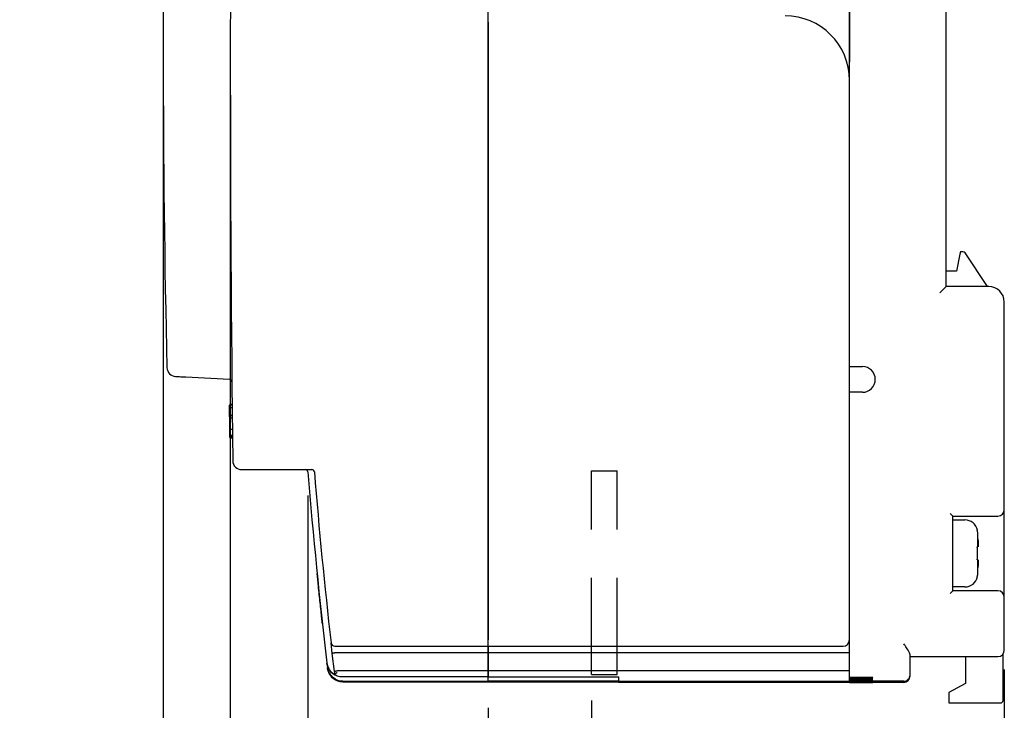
# Model space of a CAD drawing. Extents: x 2148 to 5237, y -907 to 1442.
# Tile 25 of 28: x 4794 to 4871, y 1238 to 1292. Entities that reach past the tile are written whole.
import ezdxf

# ---------------------------------------------------------------- set-up
doc = ezdxf.new("R2010")
doc.units = 0
doc.header["$LTSCALE"] = 3
doc.header["$MEASUREMENT"] = 0
doc.linetypes.add('HIDDEN', pattern=[0.375, 0.25, -0.125])
doc.layers.get('0').update_dxf_attribs({"linetype": 'CONTINUOUS'})
doc.layers.get('Defpoints').update_dxf_attribs({"linetype": 'CONTINUOUS'})
doc.layers.add('di', color=3, linetype='CONTINUOUS')
doc.styles.add('KIM', font='ROMANS.shx', dxfattribs={"height": 5, "bigfont": 'GSG1.shx'})
doc.styles.get("Standard").update_dxf_attribs({"font": 'romans.shx', "height": 3, "bigfont": 'ghs.shx'})
doc.dimstyles.new('STANDARD$0', dxfattribs={"dimtxt": 5, "dimasz": 5, "dimexe": 1, "dimexo": 2, "dimgap": 2, "dimtad": 1, "dimdec": 4, "dimzin": 12, "dimdsep": 46, "dimtxsty": 'KIM', "dimcen": -1, "dimdle": 0.1, "dimadec": 0, "dimazin": 0, "dimtfac": 1, "dimtdec": 4, "dimtmove": 0, "dimatfit": 3, "dimfxl": 0, "dimtolj": 1, "dimtzin": 0, "dimarcsym": 0})

# ---------------------------------------------------------------- blocks, each defined once
blk = doc.blocks.new('*D136')
at = {"layer": 'Defpoints', "color": 0}
for p in [(4870.673, 1243.237), (4838.673, 1240.837), (4870.673, 1227.21)]:
    blk.add_point(p, dxfattribs=at)
at = {"layer": 'di'}
for p, q in [((4870.673, 1241.237), (4870.673, 1225.21)), ((4838.673, 1238.837), (4838.673, 1225.21)), ((4841.473, 1227.21), (4867.873, 1227.21))]:
    blk.add_line(p, q, dxfattribs=at)
for points in [[(4841.473, 1227.677), (4841.473, 1226.744), (4838.673, 1227.21)], [(4867.873, 1227.677), (4867.873, 1226.744), (4870.673, 1227.21)]]:
    blk.add_solid(points, dxfattribs=at)
at = {"layer": 'di', "insert": (4854.931, 1230.71), "char_height": 3, "attachment_point": 5}
blk.add_mtext('\\A1;32', dxfattribs=at)
blk = doc.blocks.new('*D137')
at = {"layer": 'Defpoints', "color": 0}
for p in [(4816.673, 1256.737), (4870.673, 1242.737), (4870.673, 1211.21)]:
    blk.add_point(p, dxfattribs=at)
at = {"layer": 'di'}
for p, q in [((4816.673, 1254.737), (4816.673, 1209.21)), ((4870.673, 1240.737), (4870.673, 1209.21)), ((4819.473, 1211.21), (4867.873, 1211.21))]:
    blk.add_line(p, q, dxfattribs=at)
for points in [[(4819.473, 1211.677), (4819.473, 1210.744), (4816.673, 1211.21)], [(4867.873, 1211.677), (4867.873, 1210.744), (4870.673, 1211.21)]]:
    blk.add_solid(points, dxfattribs=at)
at = {"layer": 'di', "insert": (4843.742, 1214.71), "char_height": 3, "attachment_point": 5}
blk.add_mtext('\\A1;54', dxfattribs=at)
blk = doc.blocks.new('*D138')
at = {"layer": 'Defpoints', "color": 0}
for p in [(4805.473, 1288.737), (4870.673, 1242.237), (4870.673, 1195.21)]:
    blk.add_point(p, dxfattribs=at)
at = {"layer": 'di'}
for p, q in [((4805.473, 1286.737), (4805.473, 1193.21)), ((4870.673, 1240.237), (4870.673, 1193.21)), ((4808.273, 1195.21), (4867.873, 1195.21))]:
    blk.add_line(p, q, dxfattribs=at)
for points in [[(4808.273, 1195.677), (4808.273, 1194.744), (4805.473, 1195.21)], [(4867.873, 1195.677), (4867.873, 1194.744), (4870.673, 1195.21)]]:
    blk.add_solid(points, dxfattribs=at)
at = {"layer": 'di', "insert": (4835.752, 1198.71), "char_height": 3, "attachment_point": 5}
blk.add_mtext('\\A1;65.2', dxfattribs=at)
blk = doc.blocks.new('*D139')
at = {"layer": 'Defpoints', "color": 0}
for p in [(4810.673, 1288.737), (4870.673, 1241.737), (4870.673, 1203.21)]:
    blk.add_point(p, dxfattribs=at)
at = {"layer": 'di'}
for p, q in [((4810.673, 1286.737), (4810.673, 1201.21)), ((4870.673, 1239.737), (4870.673, 1201.21)), ((4813.473, 1203.21), (4867.873, 1203.21))]:
    blk.add_line(p, q, dxfattribs=at)
for points in [[(4813.473, 1203.677), (4813.473, 1202.744), (4810.673, 1203.21)], [(4867.873, 1203.677), (4867.873, 1202.744), (4870.673, 1203.21)]]:
    blk.add_solid(points, dxfattribs=at)
at = {"layer": 'di', "insert": (4839.423, 1206.71), "char_height": 3, "attachment_point": 5}
blk.add_mtext('\\A1;60', dxfattribs=at)
blk = doc.blocks.new('*D140')
at = {"layer": 'Defpoints', "color": 0}
for p in [(4830.673, 1240.253), (4870.673, 1240.253), (4870.673, 1219.21)]:
    blk.add_point(p, dxfattribs=at)
at = {"layer": 'di'}
for p, q in [((4830.673, 1238.253), (4830.673, 1217.21)), ((4870.673, 1238.253), (4870.673, 1217.21)), ((4833.473, 1219.21), (4867.873, 1219.21))]:
    blk.add_line(p, q, dxfattribs=at)
for points in [[(4833.473, 1219.677), (4833.473, 1218.744), (4830.673, 1219.21)], [(4867.873, 1219.677), (4867.873, 1218.744), (4870.673, 1219.21)]]:
    blk.add_solid(points, dxfattribs=at)
at = {"layer": 'di', "insert": (4850.211, 1222.71), "char_height": 3, "attachment_point": 5}
blk.add_mtext('\\A1;40', dxfattribs=at)
blk = doc.blocks.new('*D141')
at = {"layer": 'Defpoints', "color": 0}
for p in [(4791.771, 1298.537), (4870.673, 1235.757), (4870.673, 1187.21)]:
    blk.add_point(p, dxfattribs=at)
at = {"layer": 'di'}
for p, q in [((4791.771, 1296.537), (4791.771, 1185.21)), ((4870.673, 1233.757), (4870.673, 1185.21)), ((4794.571, 1187.21), (4867.873, 1187.21))]:
    blk.add_line(p, q, dxfattribs=at)
for points in [[(4794.571, 1187.677), (4794.571, 1186.744), (4791.771, 1187.21)], [(4867.873, 1187.677), (4867.873, 1186.744), (4870.673, 1187.21)]]:
    blk.add_solid(points, dxfattribs=at)
at = {"layer": 'di', "insert": (4831.659, 1190.71), "char_height": 3, "attachment_point": 5}
blk.add_mtext('\\A1;79', dxfattribs=at)

msp = doc.modelspace()

# ---------------------------------------------------------------- linework, layer by layer
for p, q in [((4830.673, 1243.337), (4830.673, 1334.137)), ((4858.673, 1286.937), (4858.673, 1299.237)), ((4858.673, 1299.237), (4858.673, 1288.365)), ((4866.173, 1270.937), (4866.173, 1299.237)), ((4830.673, 1291.437), (4830.673, 1243.537)), ((4858.673, 1243.537), (4858.673, 1286.937)), ((4867.233, 1273.437), (4866.973, 1272.137)), ((4867.273, 1273.637), (4867.233, 1273.437)), ((4867.466, 1273.637), (4867.273, 1273.637)), ((4869.373, 1270.937), (4867.633, 1273.548)), ((4866.973, 1272.137), (4866.173, 1272.137)), ((4865.673, 1270.437), (4866.173, 1270.937)), ((4869.473, 1270.937), (4866.173, 1270.937)), ((4870.673, 1253.637), (4870.673, 1269.737)), ((4858.673, 1264.737), (4859.673, 1264.737)), ((4807.228, 1263.924), (4810.606, 1263.747)), ((4859.673, 1262.737), (4858.673, 1262.737)), ((4810.813, 1261.801), (4810.613, 1261.801)), ((4810.814, 1261.737), (4810.614, 1261.737)), ((4810.615, 1261.641), (4810.614, 1261.737)), ((4810.816, 1261.528), (4810.616, 1261.528)), ((4810.822, 1260.936), (4810.622, 1260.936)), ((4810.624, 1260.748), (4810.622, 1260.9)), ((4810.822, 1260.899), (4810.622, 1260.899)), ((4810.624, 1260.72), (4810.622, 1260.899)), ((4810.824, 1260.72), (4810.624, 1260.72)), ((4810.626, 1260.524), (4810.624, 1260.72)), ((4810.628, 1260.375), (4810.625, 1260.622)), ((4810.629, 1260.263), (4810.626, 1260.524)), ((4810.631, 1260.123), (4810.628, 1260.375)), ((4810.634, 1259.853), (4810.629, 1260.263)), ((4810.637, 1259.528), (4810.633, 1259.91)), ((4810.637, 1259.531), (4810.634, 1259.868)), ((4810.834, 1259.853), (4810.634, 1259.853)), ((4810.839, 1259.373), (4810.639, 1259.373)), ((4810.84, 1259.301), (4810.64, 1259.301)), ((4810.641, 1259.237), (4810.64, 1259.301)), ((4810.841, 1259.237), (4810.641, 1259.237)), ((4810.841, 1259.173), (4810.641, 1259.173)), ((4811.562, 1256.737), (4816.99, 1256.737)), ((4866.673, 1253.137), (4866.473, 1253.337)), ((4870.673, 1246.837), (4870.673, 1253.637)), ((4866.673, 1247.337), (4866.673, 1253.137)), ((4866.673, 1253.137), (4870.173, 1253.137)), ((4866.673, 1252.837), (4867.615, 1252.837)), ((4868.579, 1252.037), (4868.595, 1252.037)), ((4868.614, 1250.737), (4868.614, 1251.807)), ((4868.614, 1248.667), (4868.614, 1249.737)), ((4866.473, 1247.137), (4866.673, 1247.337)), ((4867.615, 1247.637), (4866.673, 1247.637)), ((4870.173, 1247.337), (4866.673, 1247.337)), ((4870.673, 1243.237), (4870.673, 1246.837)), ((4858.673, 1242.537), (4858.673, 1243.537)), ((4858.673, 1242.537), (4858.673, 1243.537)), ((4818.579, 1242.473), (4818.483, 1243.303)), ((4819.184, 1243.037), (4830.673, 1243.037)), ((4830.673, 1243.037), (4830.673, 1243.337)), ((4830.673, 1243.037), (4830.673, 1242.537)), ((4830.673, 1243.037), (4858.173, 1243.037)), ((4830.673, 1242.537), (4830.673, 1243.037)), ((4870.673, 1242.737), (4870.673, 1243.237)), ((4818.745, 1241.072), (4818.579, 1242.473)), ((4818.782, 1242.537), (4818.773, 1242.536)), ((4830.673, 1242.537), (4818.782, 1242.537)), ((4830.673, 1242.537), (4830.673, 1241.137)), ((4858.673, 1242.537), (4830.673, 1242.537)), ((4830.673, 1241.137), (4830.673, 1242.537)), ((4858.673, 1241.137), (4858.673, 1242.537)), ((4863.373, 1241.223), (4863.373, 1242.371)), ((4863.373, 1242.237), (4870.173, 1242.237)), ((4867.673, 1242.237), (4867.673, 1240.137)), ((4870.573, 1238.837), (4870.573, 1242.437)), ((4818.165, 1241.712), (4818.202, 1241.401)), ((4818.204, 1241.388), (4818.211, 1241.327)), ((4818.939, 1241.136), (4818.948, 1241.137)), ((4830.673, 1241.137), (4818.948, 1241.137)), ((4830.673, 1241.137), (4830.673, 1240.931)), ((4858.673, 1241.137), (4830.673, 1241.137)), ((4830.673, 1240.931), (4830.673, 1241.137)), ((4858.673, 1240.931), (4858.673, 1241.137)), ((4863.373, 1240.825), (4863.373, 1241.223)), ((4818.768, 1240.881), (4818.768, 1240.881)), ((4818.822, 1240.433), (4818.822, 1240.433)), ((4830.673, 1240.653), (4819.357, 1240.653)), ((4819.357, 1240.653), (4819.357, 1240.653)), ((4830.673, 1240.732), (4830.673, 1240.931)), ((4830.673, 1240.931), (4830.673, 1240.732)), ((4830.673, 1240.653), (4830.673, 1240.732)), ((4830.673, 1240.732), (4830.673, 1240.66)), ((4830.673, 1240.66), (4840.773, 1240.66)), ((4830.673, 1240.653), (4830.673, 1240.653)), ((4830.673, 1240.543), (4830.673, 1240.653)), ((4830.673, 1240.343), (4830.673, 1240.543)), ((4830.673, 1240.309), (4830.673, 1240.343)), ((4840.773, 1240.34), (4830.673, 1240.34)), ((4830.673, 1240.34), (4830.673, 1240.309)), ((4840.773, 1240.66), (4840.773, 1240.34)), ((4858.673, 1240.732), (4858.673, 1240.931)), ((4858.673, 1240.309), (4858.673, 1240.732)), ((4858.673, 1240.636), (4859.973, 1240.636)), ((4859.973, 1240.597), (4858.673, 1240.597)), ((4858.673, 1240.563), (4859.773, 1240.563)), ((4859.773, 1240.528), (4858.673, 1240.528)), ((4858.673, 1240.497), (4859.773, 1240.497)), ((4859.773, 1240.465), (4858.673, 1240.465)), ((4858.673, 1240.438), (4859.773, 1240.438)), ((4859.773, 1240.411), (4858.673, 1240.411)), ((4858.673, 1240.387), (4859.773, 1240.387)), ((4859.773, 1240.363), (4858.673, 1240.363)), ((4862.873, 1240.325), (4858.673, 1240.325)), ((4860.473, 1240.624), (4860.473, 1240.609)), ((4860.473, 1240.547), (4860.473, 1240.543)), ((4860.473, 1240.483), (4860.473, 1240.479)), ((4860.473, 1240.426), (4860.473, 1240.422)), ((4860.473, 1240.376), (4860.473, 1240.373)), ((4863.373, 1240.776), (4863.373, 1240.825)), ((4863.373, 1240.737), (4863.373, 1240.776)), ((4830.673, 1240.309), (4819.398, 1240.309)), ((4830.673, 1240.262), (4819.403, 1240.262)), ((4830.673, 1240.284), (4830.673, 1240.309)), ((4858.673, 1240.309), (4830.673, 1240.309)), ((4830.673, 1240.309), (4830.673, 1240.284)), ((4830.673, 1240.262), (4830.673, 1240.284)), ((4830.673, 1240.284), (4830.673, 1240.264)), ((4830.673, 1240.264), (4840.773, 1240.264)), ((4840.773, 1240.264), (4840.773, 1240.237)), ((4858.673, 1240.237), (4840.773, 1240.237)), ((4858.673, 1240.284), (4858.673, 1240.309)), ((4858.673, 1240.237), (4858.673, 1240.284)), ((4858.673, 1240.256), (4859.973, 1240.256)), ((4859.973, 1240.248), (4858.673, 1240.248)), ((4858.673, 1240.243), (4859.773, 1240.243)), ((4859.773, 1240.239), (4858.673, 1240.239)), ((4858.673, 1240.237), (4859.773, 1240.237)), ((4860.473, 1240.253), (4860.473, 1240.25)), ((4860.473, 1240.241), (4860.473, 1240.24)), ((4862.873, 1240.237), (4860.473, 1240.237)), ((4860.473, 1240.237), (4860.473, 1240.237)), ((4867.673, 1240.137), (4866.373, 1239.437)), ((4866.373, 1239.437), (4866.373, 1238.837)), ((4866.373, 1238.837), (4866.373, 1238.637)), ((4866.373, 1238.637), (4870.373, 1238.637))]:
    msp.add_line(p, q)
at = {"linetype": 'HIDDEN', "ltscale": 10}
for p, q in [((4838.673, 1240.837), (4838.673, 1256.637)), ((4838.673, 1256.637), (4840.673, 1256.637)), ((4840.673, 1240.837), (4840.673, 1256.637)), ((4838.673, 1240.837), (4840.673, 1240.837))]:
    msp.add_line(p, q, dxfattribs=at)
at = {"flags": 128}
for points in [[(4810.633, 1259.91), (4810.633, 1259.934), (4810.633, 1259.958), (4810.632, 1259.982), (4810.632, 1260.006), (4810.632, 1260.03), (4810.632, 1260.054), (4810.631, 1260.078), (4810.631, 1260.102)], [(4810.64, 1259.301), (4810.639, 1259.377), (4810.638, 1259.453), (4810.637, 1259.529), (4810.637, 1259.605), (4810.636, 1259.682), (4810.635, 1259.758), (4810.634, 1259.834), (4810.633, 1259.91)], [(4810.64, 1259.301), (4810.64, 1259.341), (4810.639, 1259.373)], [(4818.745, 1241.072), (4818.748, 1241.048), (4818.751, 1241.024), (4818.754, 1241), (4818.757, 1240.976), (4818.759, 1240.952), (4818.762, 1240.928), (4818.765, 1240.905), (4818.768, 1240.881)]]:
    msp.add_lwpolyline(points, dxfattribs=at)
for centre, radius, start, end in [((7410.673, 1288.737), 2600, 179.310045, 180.689955), ((5805.673, 1288.737), 1000.2, 178.619947, 181.380053), ((4853.673, 1286.937), 5, 0, 90), ((4867.466, 1273.437), 0.2, 33.69007, 90), ((4869.473, 1269.737), 1.2, 0, 90), ((4806.463, 1264.665), 0.7, 181.38005, 267), ((4859.673, 1263.737), 1, 270, 90), ((4810.595, 1263.547), 0.2, 0.55507, 87), ((4811.562, 1257.437), 0.7, 180.68996, 270), ((4816.489, 1256.537), 0.2, 4.61499, 90), ((5215.391, 1288.737), 400, 184.61499, 186.74736), ((4816.99, 1256.537), 0.2, 4.62078, 90), ((5215.391, 1288.737), 399.5, 184.62078, 186.53023), ((4870.173, 1253.637), 0.5, 270, 0), ((4867.615, 1251.837), 1, 11.5457, 90), ((4867.615, 1248.637), 1, 270, 348.4624), ((4870.173, 1246.837), 0.5, 0, 90), ((4858.173, 1243.537), 0.5, 270, 0), ((4818.781, 1243.337), 0.3, 186.53023, 270), ((4870.173, 1242.737), 0.5, 270, 0), ((4862.873, 1240.825), 0.5, 269.99804, 359.99804), ((4862.873, 1240.737), 0.5, 270, 0), ((4870.373, 1238.837), 0.2, 270, 0)]:
    msp.add_arc(centre, radius, start, end)
for points, knots in [([(4858.673, 1286.937), (4858.673, 1286.941), (4858.673, 1287.282), (4858.673, 1287.755), (4858.673, 1288.232), (4858.673, 1288.365)], [0, 0, 0, 0, 0.009794, 0.722474, 1, 1, 1, 1]), ([(4806.427, 1263.966), (4806.43, 1263.966), (4806.44, 1263.965), (4806.535, 1263.96), (4806.717, 1263.951), (4806.957, 1263.938), (4807.138, 1263.928), (4807.228, 1263.924)], [0, 0, 0, 0, 0.139221, 0.353824, 0.569028, 0.784519, 1, 1, 1, 1]), ([(4810.616, 1261.528), (4810.615, 1261.562), (4810.615, 1261.629), (4810.614, 1261.72), (4810.614, 1261.73), (4810.614, 1261.737)], [0, 0, 0, 0, 0.24948, 0.49847, 1, 1, 1, 1]), ([(4810.622, 1260.936), (4810.621, 1261.042), (4810.619, 1261.201), (4810.617, 1261.402), (4810.616, 1261.486), (4810.616, 1261.528)], [0, 0, 0, 0, 0.501075, 0.750315, 1, 1, 1, 1]), ([(4810.639, 1259.373), (4810.638, 1259.458), (4810.636, 1259.629), (4810.635, 1259.779), (4810.634, 1259.853)], [0, 0, 0, 0, 0.502014, 1, 1, 1, 1]), ([(4868.614, 1251.807), (4868.612, 1251.84), (4868.606, 1251.918), (4868.589, 1251.993), (4868.579, 1252.037)], [0, 0, 0, 0, 0.428206, 1, 1, 1, 1]), ([(4868.639, 1251.237), (4868.638, 1251.261), (4868.63, 1251.451), (4868.621, 1251.641), (4868.614, 1251.807)], [0, 0, 0, 0, 0.128888, 1, 1, 1, 1]), ([(4868.639, 1251.237), (4868.641, 1251.181), (4868.646, 1251.068), (4868.649, 1250.919), (4868.649, 1250.806), (4868.645, 1250.745), (4868.641, 1250.739), (4868.639, 1250.737)], [0, 0, 0, 0, 0.214612, 0.429239, 0.643513, 0.857576, 1, 1, 1, 1]), ([(4868.579, 1250.737), (4868.589, 1250.737), (4868.606, 1250.737), (4868.612, 1250.737), (4868.614, 1250.737)], [0, 0, 0, 0, 0.571794, 1, 1, 1, 1]), ([(4868.614, 1249.737), (4868.612, 1249.737), (4868.606, 1249.737), (4868.589, 1249.737), (4868.579, 1249.737)], [0, 0, 0, 0, 0.428206, 1, 1, 1, 1]), ([(4868.639, 1249.737), (4868.641, 1249.731), (4868.646, 1249.72), (4868.649, 1249.634), (4868.649, 1249.508), (4868.645, 1249.367), (4868.641, 1249.274), (4868.639, 1249.237)], [0, 0, 0, 0, 0.214612, 0.429239, 0.643513, 0.857576, 1, 1, 1, 1]), ([(4868.614, 1248.667), (4868.621, 1248.832), (4868.63, 1249.022), (4868.638, 1249.212), (4868.639, 1249.237)], [0, 0, 0, 0, 0.871112, 1, 1, 1, 1]), ([(4817.814, 1244.782), (4817.799, 1244.915), (4817.764, 1245.233), (4817.705, 1245.779), (4817.637, 1246.405), (4817.57, 1247.042), (4817.488, 1247.833), (4817.435, 1248.358), (4817.401, 1248.692)], [0, 0, 0, 0, 0.111592, 0.26571, 0.419831, 0.574549, 0.729265, 1, 1, 1, 1]), ([(4868.579, 1248.437), (4868.591, 1248.491), (4868.608, 1248.567), (4868.613, 1248.644), (4868.614, 1248.667)], [0, 0, 0, 0, 0.70684, 1, 1, 1, 1]), ([(4868.595, 1248.437), (4868.595, 1248.437), (4868.6, 1248.437), (4868.589, 1248.437), (4868.579, 1248.437)], [0, 0, 0, 0, 0.001284, 1, 1, 1, 1]), ([(4818.781, 1243.037), (4818.783, 1243.037), (4818.788, 1243.037), (4818.835, 1243.037), (4818.926, 1243.037), (4819.048, 1243.037), (4819.138, 1243.037), (4819.184, 1243.037)], [0, 0, 0, 0, 0.136761, 0.351246, 0.567071, 0.783547, 1, 1, 1, 1]), ([(4863.373, 1242.371), (4863.364, 1242.419), (4863.343, 1242.525), (4863.195, 1242.773), (4863.029, 1243.017), (4862.911, 1243.184), (4862.875, 1243.235), (4862.873, 1243.237)], [0, 0, 0, 0, 0.2178225, 0.4765661, 0.8410136, 0.9946078, 1, 1, 1, 1]), ([(4818.579, 1242.473), (4818.579, 1242.473), (4818.579, 1242.476), (4818.583, 1242.485), (4818.605, 1242.498), (4818.649, 1242.514), (4818.707, 1242.527), (4818.751, 1242.533), (4818.773, 1242.536)], [0, 0, 0, 0, 0.0143033, 0.1552665, 0.3704072, 0.5814984, 0.7907165, 1, 1, 1, 1]), ([(4818.162, 1241.74), (4818.174, 1241.67), (4818.197, 1241.534), (4818.287, 1241.315), (4818.465, 1241.045), (4818.654, 1240.921), (4818.773, 1240.844)], [0, 0, 0, 0, 0.167844, 0.32738, 0.578354, 1, 1, 1, 1]), ([(4818.162, 1241.74), (4818.162, 1241.735), (4818.164, 1241.725), (4818.165, 1241.716), (4818.165, 1241.712)], [0, 0, 0, 0, 0.554792, 1, 1, 1, 1]), ([(4818.201, 1241.554), (4818.196, 1241.566), (4818.174, 1241.615), (4818.169, 1241.67), (4818.165, 1241.712)], [0, 0, 0, 0, 0.23558, 1, 1, 1, 1]), ([(4818.202, 1241.401), (4818.231, 1241.269), (4818.289, 1241.004), (4818.537, 1240.672), (4818.872, 1240.438), (4819.177, 1240.35), (4819.353, 1240.345), (4819.394, 1240.343)], [0, 0, 0, 0, 0.232267, 0.464536, 0.696798, 0.929043, 1, 1, 1, 1]), ([(4818.202, 1241.401), (4818.202, 1241.399), (4818.203, 1241.395), (4818.203, 1241.39), (4818.204, 1241.388)], [0, 0, 0, 0, 0.481947, 1, 1, 1, 1]), ([(4818.818, 1240.473), (4818.718, 1240.539), (4818.54, 1240.658), (4818.351, 1240.918), (4818.243, 1241.163), (4818.216, 1241.317), (4818.204, 1241.388)], [0, 0, 0, 0, 0.352205, 0.632298, 0.830242, 1, 1, 1, 1]), ([(4818.211, 1241.327), (4818.223, 1241.257), (4818.249, 1241.105), (4818.354, 1240.865), (4818.542, 1240.606), (4818.721, 1240.489), (4818.824, 1240.422)], [0, 0, 0, 0, 0.168728, 0.363798, 0.636594, 1, 1, 1, 1]), ([(4818.211, 1241.327), (4818.211, 1241.326), (4818.211, 1241.323), (4818.212, 1241.321), (4818.212, 1241.32)], [0, 0, 0, 0, 0.536412, 1, 1, 1, 1]), ([(4818.244, 1241.172), (4818.24, 1241.181), (4818.219, 1241.227), (4818.215, 1241.279), (4818.212, 1241.32)], [0, 0, 0, 0, 0.191213, 1, 1, 1, 1]), ([(4819.357, 1240.653), (4819.221, 1240.666), (4818.951, 1240.692), (4818.599, 1240.902), (4818.368, 1241.127), (4818.307, 1241.291), (4818.293, 1241.33)], [0, 0, 0, 0, 0.3027189, 0.6054281, 0.9081823, 1, 1, 1, 1]), ([(4818.745, 1241.072), (4818.745, 1241.072), (4818.745, 1241.076), (4818.749, 1241.084), (4818.771, 1241.098), (4818.815, 1241.113), (4818.873, 1241.127), (4818.917, 1241.133), (4818.939, 1241.136)], [0, 0, 0, 0, 0.014306, 0.155256, 0.370396, 0.58149, 0.790712, 1, 1, 1, 1]), ([(4818.768, 1240.881), (4818.77, 1240.882), (4818.775, 1240.885), (4818.803, 1240.904), (4818.844, 1240.933), (4818.895, 1240.969), (4818.934, 1240.998), (4818.953, 1241.012), (4818.954, 1241.012)], [0, 0, 0, 0, 0.187029, 0.373742, 0.568779, 0.784584, 0.990806, 1, 1, 1, 1]), ([(4818.768, 1240.881), (4818.769, 1240.872), (4818.771, 1240.86), (4818.772, 1240.848), (4818.773, 1240.844)], [0, 0, 0, 0, 0.6504977, 1, 1, 1, 1]), ([(4819.403, 1240.262), (4819.266, 1240.271), (4819.049, 1240.286), (4818.867, 1240.401), (4818.8, 1240.444)], [0, 0, 0, 0, 0.630856, 1, 1, 1, 1]), ([(4819.398, 1240.309), (4819.262, 1240.32), (4819.06, 1240.338), (4818.879, 1240.428), (4818.819, 1240.457)], [0, 0, 0, 0, 0.670016, 1, 1, 1, 1]), ([(4818.822, 1240.433), (4818.823, 1240.43), (4818.823, 1240.426), (4818.824, 1240.423), (4818.824, 1240.422)], [0, 0, 0, 0, 0.646884, 1, 1, 1, 1]), ([(4859.773, 1240.563), (4859.776, 1240.563), (4859.857, 1240.563), (4860.017, 1240.562), (4860.225, 1240.559), (4860.382, 1240.555), (4860.462, 1240.551), (4860.47, 1240.548), (4860.473, 1240.547)], [0, 0, 0, 0, 0.007024, 0.221634, 0.436244, 0.650887, 0.865583, 1, 1, 1, 1]), ([(4860.473, 1240.543), (4860.466, 1240.541), (4860.45, 1240.538), (4860.329, 1240.533), (4860.152, 1240.53), (4859.955, 1240.528), (4859.825, 1240.528), (4859.773, 1240.528)], [0, 0, 0, 0, 0.214757, 0.429514, 0.644248, 0.858934, 1, 1, 1, 1]), ([(4859.773, 1240.497), (4859.776, 1240.497), (4859.857, 1240.497), (4860.017, 1240.496), (4860.225, 1240.494), (4860.382, 1240.49), (4860.462, 1240.486), (4860.47, 1240.484), (4860.473, 1240.483)], [0, 0, 0, 0, 0.0069967, 0.2216216, 0.4362467, 0.6508989, 0.8655923, 1, 1, 1, 1]), ([(4860.473, 1240.479), (4860.466, 1240.477), (4860.45, 1240.474), (4860.329, 1240.47), (4860.152, 1240.467), (4859.955, 1240.466), (4859.825, 1240.465), (4859.773, 1240.465)], [0, 0, 0, 0, 0.214743, 0.429488, 0.644213, 0.8589, 1, 1, 1, 1]), ([(4859.773, 1240.438), (4859.776, 1240.438), (4859.857, 1240.438), (4860.017, 1240.437), (4860.225, 1240.435), (4860.382, 1240.432), (4860.462, 1240.429), (4860.47, 1240.427), (4860.473, 1240.426)], [0, 0, 0, 0, 0.006972, 0.221611, 0.43625, 0.650909, 0.865601, 1, 1, 1, 1]), ([(4860.473, 1240.422), (4860.466, 1240.421), (4860.45, 1240.418), (4860.329, 1240.415), (4860.152, 1240.412), (4859.955, 1240.411), (4859.825, 1240.411), (4859.773, 1240.411)], [0, 0, 0, 0, 0.214732, 0.429464, 0.644182, 0.85887, 1, 1, 1, 1]), ([(4859.773, 1240.387), (4859.776, 1240.387), (4859.857, 1240.387), (4860.017, 1240.386), (4860.225, 1240.384), (4860.382, 1240.382), (4860.462, 1240.379), (4860.47, 1240.377), (4860.473, 1240.376)], [0, 0, 0, 0, 0.006951, 0.221601, 0.436252, 0.650918, 0.865609, 1, 1, 1, 1]), ([(4860.473, 1240.373), (4860.466, 1240.372), (4860.45, 1240.37), (4860.329, 1240.367), (4860.152, 1240.365), (4859.955, 1240.363), (4859.825, 1240.363), (4859.773, 1240.363)], [0, 0, 0, 0, 0.214722, 0.429444, 0.644155, 0.858845, 1, 1, 1, 1]), ([(4859.973, 1240.636), (4859.975, 1240.636), (4860.033, 1240.636), (4860.147, 1240.636), (4860.296, 1240.634), (4860.408, 1240.63), (4860.465, 1240.627), (4860.471, 1240.625), (4860.473, 1240.624)], [0, 0, 0, 0, 0.007058, 0.22165, 0.436242, 0.650875, 0.865573, 1, 1, 1, 1]), ([(4860.473, 1240.609), (4860.468, 1240.608), (4860.457, 1240.605), (4860.371, 1240.602), (4860.244, 1240.599), (4860.103, 1240.598), (4860.01, 1240.597), (4859.973, 1240.597)], [0, 0, 0, 0, 0.214771, 0.429543, 0.644286, 0.85897, 1, 1, 1, 1]), ([(4859.773, 1240.243), (4859.776, 1240.243), (4859.857, 1240.243), (4860.017, 1240.243), (4860.225, 1240.242), (4860.382, 1240.242), (4860.462, 1240.241), (4860.47, 1240.241), (4860.473, 1240.241)], [0, 0, 0, 0, 0.006893, 0.221576, 0.43626, 0.650945, 0.865631, 1, 1, 1, 1]), ([(4860.473, 1240.24), (4860.466, 1240.24), (4860.45, 1240.24), (4860.329, 1240.239), (4860.152, 1240.239), (4859.955, 1240.239), (4859.825, 1240.239), (4859.773, 1240.239)], [0, 0, 0, 0, 0.214694, 0.429389, 0.644083, 0.858777, 1, 1, 1, 1]), ([(4859.773, 1240.237), (4859.776, 1240.237), (4859.857, 1240.237), (4860.017, 1240.237), (4860.225, 1240.237), (4860.382, 1240.237), (4860.462, 1240.237), (4860.47, 1240.237), (4860.473, 1240.237)], [0, 0, 0, 0, 0.006891, 0.221576, 0.436261, 0.650946, 0.865632, 1, 1, 1, 1]), ([(4859.973, 1240.256), (4859.975, 1240.256), (4860.033, 1240.256), (4860.147, 1240.256), (4860.296, 1240.255), (4860.408, 1240.255), (4860.465, 1240.254), (4860.471, 1240.254), (4860.473, 1240.253)], [0, 0, 0, 0, 0.006898, 0.221579, 0.43626, 0.650943, 0.865629, 1, 1, 1, 1]), ([(4860.473, 1240.25), (4860.468, 1240.25), (4860.457, 1240.25), (4860.371, 1240.249), (4860.244, 1240.249), (4860.103, 1240.248), (4860.01, 1240.248), (4859.973, 1240.248)], [0, 0, 0, 0, 0.2146965, 0.4293931, 0.6440885, 0.8587819, 1, 1, 1, 1])]:
    msp.add_open_spline(points, degree=3, knots=knots)
msp.add_open_spline([(4868.579, 1249.737), (4868.587, 1249.904), (4868.603, 1250.237), (4868.587, 1250.57), (4868.579, 1250.737)], degree=3)

# ---------------------------------------------------------------- dimensions: what is measured, and where the dimension line sits
at = {"layer": 'di'}
dim = msp.add_linear_dim(base=(4870.673, 1187.21), p1=(4791.771, 1298.537), p2=(4870.673, 1235.757), angle=180, text='79', dimstyle='STANDARD$0', override={"dimtxt": 3, "dimasz": 2.8, "dimexe": 2, "dimdec": 2, "dimzin": 8, "dimtxsty": 'Standard', "dimcen": 0, "dimclrd": 256, "dimclre": 256, "dimclrt": 256, "dimadec": 2, "dimazin": 2, "dimtfac": 0.6, "dimtdec": 2, "dimtmove": 0, "dimtzin": 8, "dimlwd": 65535, "dimlwe": 65535, "dimarcsym": 1}, dxfattribs=at)
dim.commit()
dim.dimension.update_dxf_attribs({"geometry": '*D141', "text_midpoint": (4831.659, 1187.21), "dimtype": 160})
for base, p1, p2, picture, middle in [((4870.673, 1195.21), (4805.473, 1288.737), (4870.673, 1242.237), '*D138', (4835.752, 1195.21)), ((4870.673, 1203.21), (4810.673, 1288.737), (4870.673, 1241.737), '*D139', (4839.423, 1203.21)), ((4870.673, 1211.21), (4816.673, 1256.737), (4870.673, 1242.737), '*D137', (4843.742, 1211.21)), ((4870.673, 1219.21), (4830.673, 1240.253), (4870.673, 1240.253), '*D140', (4850.211, 1219.21))]:
    dim = msp.add_linear_dim(base=base, p1=p1, p2=p2, angle=180, dimstyle='STANDARD$0', override={"dimtxt": 3, "dimasz": 2.8, "dimexe": 2, "dimdec": 2, "dimzin": 8, "dimtxsty": 'Standard', "dimcen": 0, "dimclrd": 256, "dimclre": 256, "dimclrt": 256, "dimadec": 2, "dimazin": 2, "dimtfac": 0.6, "dimtdec": 2, "dimtmove": 0, "dimtzin": 8, "dimlwd": 65535, "dimlwe": 65535, "dimarcsym": 1}, dxfattribs=at)
    dim.commit()
    dim.dimension.update_dxf_attribs({"geometry": picture, "text_midpoint": middle, "dimtype": 160})
dim = msp.add_linear_dim(base=(4870.673, 1227.21), p1=(4838.673, 1240.837), p2=(4870.673, 1243.237), dimstyle='STANDARD$0', override={"dimtxt": 3, "dimasz": 2.8, "dimexe": 2, "dimdec": 2, "dimzin": 8, "dimtxsty": 'Standard', "dimcen": 0, "dimclrd": 256, "dimclre": 256, "dimclrt": 256, "dimadec": 2, "dimazin": 2, "dimtfac": 0.6, "dimtdec": 2, "dimtmove": 0, "dimtzin": 8, "dimlwd": 65535, "dimlwe": 65535, "dimarcsym": 1}, dxfattribs=at)
dim.commit()
dim.dimension.update_dxf_attribs({"geometry": '*D136', "text_midpoint": (4854.931, 1227.21), "dimtype": 160})

doc.saveas('drawing.dxf')
